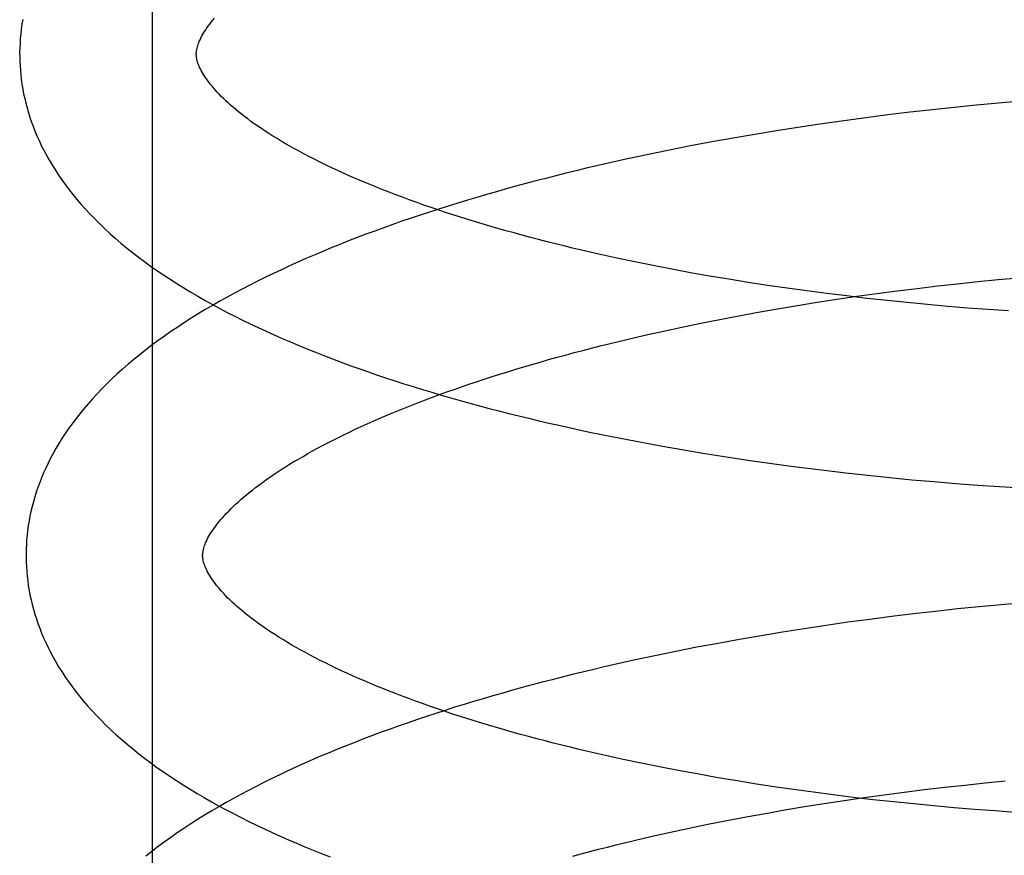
# Model space of a CAD drawing. Header units: inches. Extents: x 0 to 204, y 0 to 132.
# Tile 92 of 113: x 113.5345 to 113.646, y 49.1033 to 49.1979. Entities that reach past the tile are written whole.
import ezdxf

# ---------------------------------------------------------------- set-up
doc = ezdxf.new("R2010")
doc.units = ezdxf.units.IN
doc.header["$LTSCALE"] = 11.243375
doc.header["$MEASUREMENT"] = 0
doc.linetypes.add('HIDDEN', pattern=[0.2, 0.1, -0.1])
doc.layers.add('DEFAULT_2', color=8, linetype='HIDDEN')

msp = doc.modelspace()

# ---------------------------------------------------------------- linework, layer by layer
at = {"layer": 'DEFAULT_2', "color": 8, "linetype": 'HIDDEN'}
for p, q in [((113.54952, 49.10209), (113.54952, 49.47709)), ((113.63992, 49.18797), (113.63744, 49.1877)), ((113.6424, 49.18822), (113.63992, 49.18797)), ((113.64488, 49.18845), (113.6424, 49.18822)), ((113.64736, 49.18867), (113.64488, 49.18845)), ((113.63, 49.1868), (113.62752, 49.18646)), ((113.63248, 49.18711), (113.63, 49.1868)), ((113.63496, 49.18742), (113.63248, 49.18711)), ((113.63744, 49.1877), (113.63496, 49.18742)), ((113.62259, 49.18574), (113.62014, 49.18535)), ((113.62505, 49.18611), (113.62259, 49.18574)), ((113.62752, 49.18646), (113.62505, 49.18611)), ((113.61526, 49.18452), (113.61283, 49.18409)), ((113.61769, 49.18495), (113.61526, 49.18452)), ((113.62014, 49.18535), (113.61769, 49.18495)), ((113.61042, 49.18363), (113.60803, 49.18316)), ((113.61283, 49.18409), (113.61042, 49.18363)), ((113.60565, 49.18267), (113.60329, 49.18216)), ((113.60803, 49.18316), (113.60565, 49.18267)), ((113.60329, 49.18216), (113.60095, 49.18164)), ((113.6062, 49.17008), (113.60412, 49.1705)), ((113.6083, 49.16968), (113.6062, 49.17008)), ((113.61043, 49.16928), (113.6083, 49.16968)), ((113.61258, 49.1689), (113.61043, 49.16928)), ((113.61475, 49.16854), (113.61258, 49.1689)), ((113.61694, 49.16818), (113.61475, 49.16854)), ((113.61914, 49.16784), (113.61694, 49.16818)), ((113.62137, 49.16752), (113.61914, 49.16784)), ((113.63609, 49.1675), (113.63838, 49.16777)), ((113.63838, 49.16777), (113.64067, 49.16803)), ((113.64067, 49.16803), (113.64296, 49.16827)), ((113.64296, 49.16827), (113.64525, 49.16849)), ((113.64525, 49.16849), (113.64754, 49.1687)), ((113.6236, 49.16721), (113.62137, 49.16752)), ((113.62585, 49.16692), (113.6236, 49.16721)), ((113.62812, 49.16664), (113.62585, 49.16692)), ((113.62926, 49.1666), (113.63153, 49.16691)), ((113.63153, 49.16691), (113.63381, 49.16721)), ((113.63381, 49.16721), (113.63609, 49.1675)), ((113.62029, 49.16519), (113.62252, 49.16556)), ((113.62252, 49.16556), (113.62475, 49.16592)), ((113.62475, 49.16592), (113.627, 49.16627)), ((113.627, 49.16627), (113.62926, 49.1666)), ((113.63039, 49.16637), (113.62812, 49.16664)), ((113.63267, 49.16612), (113.63039, 49.16637)), ((113.63495, 49.16589), (113.63267, 49.16612)), ((113.63725, 49.16567), (113.63495, 49.16589)), ((113.63954, 49.16546), (113.63725, 49.16567)), ((113.6159, 49.1644), (113.61809, 49.1648)), ((113.61809, 49.1648), (113.62029, 49.16519)), ((113.64184, 49.16527), (113.63954, 49.16546)), ((113.64413, 49.1651), (113.64184, 49.16527)), ((113.64643, 49.16494), (113.64413, 49.1651)), ((113.60945, 49.16312), (113.61158, 49.16356)), ((113.61158, 49.16356), (113.61373, 49.16399)), ((113.61373, 49.16399), (113.6159, 49.1644)), ((113.60322, 49.16172), (113.60527, 49.1622)), ((113.60527, 49.1622), (113.60735, 49.16266)), ((113.60735, 49.16266), (113.60945, 49.16312)), ((113.60119, 49.16123), (113.60322, 49.16172)), ((113.60487, 49.15006), (113.60725, 49.14962)), ((113.60725, 49.14962), (113.60965, 49.1492)), ((113.60965, 49.1492), (113.61206, 49.1488)), ((113.61206, 49.1488), (113.61449, 49.14841)), ((113.61449, 49.14841), (113.61693, 49.14804)), ((113.61693, 49.14804), (113.61937, 49.14769)), ((113.61937, 49.14769), (113.62183, 49.14736)), ((113.62183, 49.14736), (113.6243, 49.14704)), ((113.62802, 49.1466), (113.6305, 49.14633)), ((113.6305, 49.14633), (113.63298, 49.14607)), ((113.63298, 49.14607), (113.63547, 49.14583)), ((113.63547, 49.14583), (113.63796, 49.14561)), ((113.63796, 49.14561), (113.64045, 49.14541)), ((113.64045, 49.14541), (113.64294, 49.14522)), ((113.64294, 49.14522), (113.64542, 49.14505)), ((113.64542, 49.14505), (113.6479, 49.1449)), ((113.64064, 49.13118), (113.63816, 49.13091)), ((113.64312, 49.13143), (113.64064, 49.13118)), ((113.6456, 49.13166), (113.64312, 49.13143)), ((113.64807, 49.13188), (113.6456, 49.13166)), ((113.63071, 49.13), (113.62824, 49.12967)), ((113.63319, 49.13032), (113.63071, 49.13)), ((113.63567, 49.13062), (113.63319, 49.13032)), ((113.63816, 49.13091), (113.63567, 49.13062)), ((113.62331, 49.12894), (113.62085, 49.12856)), ((113.62577, 49.12932), (113.62331, 49.12894)), ((113.62824, 49.12967), (113.62577, 49.12932)), ((113.61597, 49.12773), (113.61355, 49.12729)), ((113.61841, 49.12815), (113.61597, 49.12773)), ((113.62085, 49.12856), (113.61841, 49.12815)), ((113.61114, 49.12684), (113.60875, 49.12637)), ((113.61355, 49.12729), (113.61114, 49.12684)), ((113.60637, 49.12588), (113.60401, 49.12537)), ((113.60875, 49.12637), (113.60637, 49.12588)), ((113.60401, 49.12537), (113.60166, 49.12485)), ((113.60693, 49.11329), (113.60485, 49.11371)), ((113.60903, 49.11288), (113.60693, 49.11329)), ((113.61116, 49.11249), (113.60903, 49.11288)), ((113.61331, 49.11211), (113.61116, 49.11249)), ((113.61548, 49.11174), (113.61331, 49.11211)), ((113.61767, 49.11139), (113.61548, 49.11174)), ((113.61987, 49.11105), (113.61767, 49.11139)), ((113.6221, 49.11073), (113.61987, 49.11105)), ((113.63691, 49.11072), (113.6392, 49.11099)), ((113.6392, 49.11099), (113.64148, 49.11124)), ((113.64148, 49.11124), (113.64378, 49.11148)), ((113.64378, 49.11148), (113.64606, 49.11171)), ((113.62434, 49.11042), (113.6221, 49.11073)), ((113.62659, 49.11012), (113.62434, 49.11042)), ((113.62885, 49.10984), (113.62659, 49.11012)), ((113.62782, 49.10949), (113.63008, 49.10982)), ((113.63112, 49.10958), (113.62885, 49.10984)), ((113.63008, 49.10982), (113.63235, 49.11014)), ((113.63235, 49.11014), (113.63463, 49.11043)), ((113.63463, 49.11043), (113.63691, 49.11072)), ((113.62112, 49.10842), (113.62334, 49.10879)), ((113.62334, 49.10879), (113.62557, 49.10915)), ((113.62557, 49.10915), (113.62782, 49.10949)), ((113.6334, 49.10933), (113.63112, 49.10958)), ((113.63569, 49.10909), (113.6334, 49.10933)), ((113.63798, 49.10887), (113.63569, 49.10909)), ((113.64028, 49.10867), (113.63798, 49.10887)), ((113.61455, 49.10722), (113.61672, 49.10763)), ((113.61672, 49.10763), (113.61891, 49.10803)), ((113.61891, 49.10803), (113.62112, 49.10842)), ((113.64257, 49.10848), (113.64028, 49.10867)), ((113.64487, 49.1083), (113.64257, 49.10848)), ((113.64716, 49.10814), (113.64487, 49.1083)), ((113.61027, 49.10635), (113.6124, 49.10679)), ((113.6124, 49.10679), (113.61455, 49.10722)), ((113.60404, 49.10495), (113.60609, 49.10543)), ((113.60609, 49.10543), (113.60817, 49.1059)), ((113.60817, 49.1059), (113.61027, 49.10635)), ((113.60202, 49.10446), (113.60404, 49.10495))]:
    msp.add_line(p, q, dxfattribs=at)
for points in [[(113.53482, 49.19795), (113.53473, 49.19742), (113.53465, 49.19688), (113.53459, 49.19634), (113.53454, 49.1958), (113.53451, 49.19527), (113.53448, 49.19473), (113.53447, 49.19419), (113.53448, 49.19375)], [(113.55447, 49.194), (113.55447, 49.1941), (113.55448, 49.19422), (113.55449, 49.19434), (113.55451, 49.19446), (113.55453, 49.19458), (113.55456, 49.19472), (113.55459, 49.19485), (113.55464, 49.195), (113.55469, 49.19515), (113.55475, 49.19531), (113.55481, 49.19548), (113.55489, 49.19565), (113.55498, 49.19583), (113.55507, 49.19602), (113.55518, 49.19621), (113.55529, 49.1964), (113.55541, 49.1966), (113.55554, 49.1968), (113.55568, 49.19701), (113.55583, 49.19722), (113.55599, 49.19743), (113.55616, 49.19765), (113.55634, 49.19788), (113.55653, 49.19811)], [(113.53448, 49.19375), (113.53449, 49.19329), (113.53451, 49.19276), (113.53455, 49.19222), (113.5346, 49.19169), (113.53466, 49.19115), (113.53473, 49.19062), (113.53482, 49.19008), (113.53492, 49.18955), (113.53504, 49.18901), (113.53517, 49.18847), (113.53531, 49.18794), (113.53547, 49.1874), (113.53564, 49.18686), (113.53582, 49.18632), (113.53602, 49.18578), (113.53623, 49.18524), (113.53646, 49.1847), (113.5367, 49.18416), (113.53696, 49.18361), (113.53724, 49.18307), (113.53753, 49.18252), (113.53784, 49.18198), (113.53817, 49.18143), (113.53851, 49.18088), (113.53887, 49.18033), (113.53925, 49.17978), (113.53965, 49.17922), (113.54007, 49.17867), (113.5405, 49.17812), (113.54096, 49.17756), (113.54143, 49.17701), (113.54193, 49.17646), (113.54244, 49.17591), (113.54297, 49.17536), (113.54353, 49.17481), (113.5441, 49.17426), (113.54469, 49.17372), (113.5453, 49.17318), (113.54592, 49.17264), (113.54657, 49.17211), (113.54723, 49.17158), (113.5479, 49.17106), (113.54859, 49.17054), (113.5493, 49.17003), (113.55002, 49.16952), (113.55076, 49.16902), (113.55151, 49.16853), (113.55228, 49.16804), (113.55306, 49.16755), (113.55385, 49.16708), (113.55465, 49.1666), (113.55547, 49.16614), (113.55629, 49.16568), (113.55713, 49.16523), (113.55798, 49.16478), (113.55884, 49.16434), (113.5597, 49.16391), (113.56058, 49.16348), (113.56147, 49.16306), (113.56237, 49.16264), (113.56328, 49.16223), (113.56419, 49.16183), (113.56512, 49.16143), (113.56606, 49.16103), (113.567, 49.16064), (113.56796, 49.16026), (113.56892, 49.15988), (113.5699, 49.15951), (113.57088, 49.15914), (113.57187, 49.15878), (113.57286, 49.15842), (113.57387, 49.15807), (113.57488, 49.15772), (113.5759, 49.15737), (113.57693, 49.15704), (113.57797, 49.1567), (113.57902, 49.15637), (113.58007, 49.15605), (113.58113, 49.15573), (113.58219, 49.15541), (113.58327, 49.1551), (113.58435, 49.1548), (113.58544, 49.1545), (113.58653, 49.1542), (113.58764, 49.15391), (113.58874, 49.15362), (113.58986, 49.15334), (113.59098, 49.15306), (113.59211, 49.15278), (113.59324, 49.15251), (113.59438, 49.15225), (113.59552, 49.15199), (113.59667, 49.15173), (113.59783, 49.15148), (113.59899, 49.15123), (113.60016, 49.15099), (113.60133, 49.15075), (113.6025, 49.15052), (113.60487, 49.15006)], [(113.60412, 49.1705), (113.60208, 49.17094), (113.60106, 49.17116), (113.60006, 49.17138), (113.59906, 49.17161), (113.59807, 49.17184), (113.59708, 49.17207), (113.59611, 49.17231), (113.59514, 49.17254), (113.59418, 49.17279), (113.59323, 49.17303), (113.59229, 49.17328), (113.59136, 49.17353), (113.59044, 49.17378), (113.58952, 49.17403), (113.58862, 49.17429), (113.58772, 49.17455), (113.58684, 49.17481), (113.58597, 49.17507), (113.5851, 49.17534), (113.58425, 49.17561), (113.5834, 49.17588), (113.58257, 49.17615), (113.58175, 49.17642), (113.58094, 49.1767), (113.58013, 49.17698), (113.57935, 49.17726), (113.57857, 49.17754), (113.5778, 49.17782), (113.57705, 49.1781), (113.5763, 49.17839), (113.57557, 49.17867), (113.57486, 49.17896), (113.57415, 49.17925), (113.57346, 49.17953), (113.57277, 49.17982), (113.5721, 49.18011), (113.57145, 49.1804), (113.5708, 49.1807), (113.57017, 49.18099), (113.56955, 49.18128), (113.56895, 49.18157), (113.56835, 49.18186), (113.56777, 49.18216), (113.5672, 49.18245), (113.56665, 49.18274), (113.56611, 49.18303), (113.56558, 49.18332), (113.56507, 49.18361), (113.56457, 49.18389), (113.56408, 49.18418), (113.56361, 49.18447), (113.56315, 49.18475), (113.5627, 49.18503), (113.56227, 49.18532), (113.56185, 49.1856), (113.56144, 49.18587), (113.56104, 49.18615), (113.56066, 49.18642), (113.56029, 49.1867), (113.55993, 49.18696), (113.55959, 49.18723), (113.55926, 49.18749), (113.55894, 49.18775), (113.55864, 49.18801), (113.55835, 49.18827), (113.55807, 49.18852), (113.5578, 49.18876), (113.55755, 49.18901), (113.5573, 49.18925), (113.55707, 49.18949), (113.55685, 49.18972), (113.55664, 49.18995), (113.55644, 49.19017), (113.55625, 49.19039), (113.55608, 49.19061), (113.55591, 49.19082), (113.55576, 49.19102), (113.55561, 49.19123), (113.55548, 49.19143), (113.55535, 49.19162), (113.55523, 49.19181), (113.55512, 49.192), (113.55502, 49.19218), (113.55493, 49.19236), (113.55485, 49.19253), (113.55478, 49.19269), (113.55472, 49.19285), (113.55466, 49.193), (113.55461, 49.19315), (113.55458, 49.19329), (113.55454, 49.19342), (113.55452, 49.19354), (113.5545, 49.19366), (113.55449, 49.19378), (113.55448, 49.1939), (113.55447, 49.194)], [(113.60095, 49.18164), (113.59978, 49.18137), (113.59862, 49.1811), (113.59747, 49.18082), (113.59632, 49.18054), (113.59518, 49.18025), (113.59404, 49.17996), (113.59291, 49.17967), (113.59178, 49.17937), (113.59066, 49.17907), (113.58955, 49.17876), (113.58844, 49.17845), (113.58734, 49.17813), (113.58624, 49.17781), (113.58516, 49.17749), (113.58408, 49.17716), (113.583, 49.17683), (113.58194, 49.17649), (113.58088, 49.17615), (113.57983, 49.1758), (113.57878, 49.17545), (113.57775, 49.1751), (113.57672, 49.17474), (113.5757, 49.17437), (113.57468, 49.174), (113.57368, 49.17363), (113.57268, 49.17325), (113.5717, 49.17287), (113.57072, 49.17248), (113.56974, 49.17209), (113.56878, 49.17169), (113.56783, 49.17128), (113.56688, 49.17088), (113.56595, 49.17046), (113.56502, 49.17005), (113.5641, 49.16962), (113.5632, 49.16919), (113.5623, 49.16876), (113.56141, 49.16832), (113.56053, 49.16788), (113.55967, 49.16743), (113.55881, 49.16697), (113.55796, 49.16651), (113.55713, 49.16604), (113.5563, 49.16557), (113.55549, 49.16509), (113.55469, 49.16461), (113.5539, 49.16412), (113.55312, 49.16362), (113.55236, 49.16312), (113.5516, 49.16261), (113.55087, 49.1621), (113.55014, 49.16158), (113.54943, 49.16105), (113.54874, 49.16053), (113.54806, 49.15999), (113.5474, 49.15945), (113.54675, 49.15891), (113.54612, 49.15836), (113.54551, 49.15781), (113.54491, 49.15725), (113.54433, 49.15669), (113.54378, 49.15613), (113.54323, 49.15557), (113.54271, 49.155), (113.54221, 49.15444), (113.54173, 49.15387), (113.54127, 49.1533), (113.54083, 49.15274), (113.54041, 49.15217), (113.54, 49.15161), (113.53962, 49.15105), (113.53925, 49.15049), (113.5389, 49.14992), (113.53857, 49.14937), (113.53826, 49.14881), (113.53797, 49.14826), (113.53769, 49.1477), (113.53743, 49.14715), (113.53718, 49.1466), (113.53695, 49.14605), (113.53674, 49.1455), (113.53654, 49.14496), (113.53635, 49.14441), (113.53618, 49.14387), (113.53603, 49.14333), (113.53588, 49.14278), (113.53575, 49.14224), (113.53564, 49.1417), (113.53554, 49.14116), (113.53545, 49.14063), (113.53537, 49.14009), (113.53531, 49.13955), (113.53526, 49.13901), (113.53523, 49.13847), (113.5352, 49.13794), (113.53519, 49.1374), (113.5352, 49.13696)], [(113.55519, 49.13721), (113.55519, 49.13731), (113.5552, 49.13743), (113.55521, 49.13755), (113.55523, 49.13767), (113.55525, 49.13779), (113.55528, 49.13792), (113.55531, 49.13806), (113.55536, 49.13821), (113.55541, 49.13836), (113.55547, 49.13852), (113.55553, 49.13869), (113.55561, 49.13886), (113.5557, 49.13904), (113.55579, 49.13923), (113.5559, 49.13942), (113.55601, 49.13961), (113.55613, 49.13981), (113.55626, 49.14001), (113.5564, 49.14022), (113.55655, 49.14043), (113.55671, 49.14064), (113.55688, 49.14086), (113.55706, 49.14109), (113.55725, 49.14132), (113.55746, 49.14155), (113.55767, 49.14179), (113.5579, 49.14203), (113.55814, 49.14228), (113.55839, 49.14253), (113.55865, 49.14278), (113.55892, 49.14304), (113.55921, 49.1433), (113.5595, 49.14357), (113.55981, 49.14383), (113.56014, 49.14411), (113.56047, 49.14438), (113.56082, 49.14466), (113.56118, 49.14494), (113.56156, 49.14522), (113.56195, 49.14551), (113.56235, 49.1458), (113.56276, 49.14609), (113.56319, 49.14638), (113.56363, 49.14668), (113.56408, 49.14697), (113.56455, 49.14727), (113.56503, 49.14757), (113.56552, 49.14787), (113.56603, 49.14817), (113.56655, 49.14847), (113.56708, 49.14878), (113.56763, 49.14908), (113.56819, 49.14939), (113.56876, 49.14969), (113.56935, 49.15), (113.56995, 49.15031), (113.57056, 49.15062), (113.57118, 49.15092), (113.57182, 49.15123), (113.57247, 49.15154), (113.57313, 49.15185), (113.5738, 49.15215), (113.57449, 49.15246), (113.57519, 49.15276), (113.5759, 49.15307), (113.57662, 49.15337), (113.57736, 49.15368), (113.57811, 49.15398), (113.57886, 49.15428), (113.57963, 49.15458), (113.58042, 49.15488), (113.58121, 49.15518), (113.58202, 49.15547), (113.58283, 49.15577), (113.58366, 49.15606), (113.58449, 49.15635), (113.58534, 49.15664), (113.5862, 49.15693), (113.58707, 49.15722), (113.58795, 49.1575), (113.58883, 49.15778), (113.58973, 49.15806), (113.59064, 49.15834), (113.59155, 49.15861), (113.59248, 49.15889), (113.59341, 49.15916), (113.59436, 49.15943), (113.59531, 49.15969), (113.59627, 49.15995), (113.59724, 49.16022), (113.59822, 49.16047), (113.5992, 49.16073), (113.60019, 49.16098), (113.60119, 49.16123)], [(113.6243, 49.14704), (113.62554, 49.14689), (113.62802, 49.1466)], [(113.5352, 49.13696), (113.53521, 49.1365), (113.53523, 49.13597), (113.53527, 49.13543), (113.53532, 49.1349), (113.53538, 49.13436), (113.53545, 49.13383), (113.53554, 49.13329), (113.53564, 49.13276), (113.53576, 49.13222), (113.53589, 49.13168), (113.53603, 49.13115), (113.53619, 49.13061), (113.53636, 49.13007), (113.53654, 49.12953), (113.53674, 49.12899), (113.53695, 49.12845), (113.53718, 49.12791), (113.53742, 49.12737), (113.53768, 49.12683), (113.53796, 49.12628), (113.53825, 49.12574), (113.53856, 49.12519), (113.53888, 49.12464), (113.53923, 49.12409), (113.53959, 49.12354), (113.53997, 49.12299), (113.54037, 49.12244), (113.54078, 49.12188), (113.54122, 49.12133), (113.54167, 49.12078), (113.54215, 49.12022), (113.54264, 49.11967), (113.54316, 49.11912), (113.54369, 49.11857), (113.54424, 49.11802), (113.54482, 49.11747), (113.54541, 49.11693), (113.54602, 49.11639), (113.54664, 49.11585), (113.54729, 49.11532), (113.54795, 49.11479), (113.54862, 49.11427), (113.54931, 49.11375), (113.55002, 49.11324), (113.55074, 49.11273), (113.55148, 49.11223), (113.55223, 49.11174), (113.553, 49.11125), (113.55377, 49.11076), (113.55456, 49.11029), (113.55537, 49.10982), (113.55618, 49.10935), (113.557, 49.10889), (113.55784, 49.10844), (113.55869, 49.108), (113.55954, 49.10756), (113.56041, 49.10712), (113.56129, 49.1067), (113.56218, 49.10627), (113.56307, 49.10586), (113.56398, 49.10545), (113.5649, 49.10504), (113.56583, 49.10464), (113.56676, 49.10425), (113.56771, 49.10386), (113.56866, 49.10348), (113.56963, 49.1031)], [(113.60485, 49.11371), (113.60281, 49.11414), (113.60179, 49.11436), (113.60078, 49.11459), (113.59979, 49.11481), (113.59879, 49.11504), (113.59781, 49.11528), (113.59684, 49.11551), (113.59587, 49.11575), (113.59491, 49.11599), (113.59396, 49.11624), (113.59302, 49.11648), (113.59209, 49.11673), (113.59116, 49.11698), (113.59025, 49.11724), (113.58935, 49.1175), (113.58845, 49.11775), (113.58757, 49.11802), (113.58669, 49.11828), (113.58583, 49.11855), (113.58497, 49.11881), (113.58413, 49.11908), (113.5833, 49.11936), (113.58247, 49.11963), (113.58166, 49.11991), (113.58086, 49.12018), (113.58007, 49.12046), (113.57929, 49.12074), (113.57853, 49.12103), (113.57777, 49.12131), (113.57703, 49.12159), (113.5763, 49.12188), (113.57558, 49.12217), (113.57487, 49.12245), (113.57418, 49.12274), (113.5735, 49.12303), (113.57283, 49.12332), (113.57217, 49.12361), (113.57153, 49.1239), (113.5709, 49.12419), (113.57028, 49.12449), (113.56967, 49.12478), (113.56908, 49.12507), (113.56849, 49.12536), (113.56793, 49.12565), (113.56737, 49.12595), (113.56683, 49.12624), (113.56631, 49.12653), (113.56579, 49.12681), (113.56529, 49.1271), (113.5648, 49.12739), (113.56433, 49.12767), (113.56387, 49.12796), (113.56342, 49.12824), (113.56299, 49.12852), (113.56257, 49.1288), (113.56216, 49.12908), (113.56176, 49.12936), (113.56138, 49.12963), (113.56101, 49.1299), (113.56066, 49.13017), (113.56031, 49.13044), (113.55998, 49.1307), (113.55967, 49.13096), (113.55936, 49.13122), (113.55907, 49.13147), (113.55879, 49.13172), (113.55852, 49.13197), (113.55827, 49.13222), (113.55802, 49.13246), (113.55779, 49.13269), (113.55757, 49.13293), (113.55736, 49.13316), (113.55716, 49.13338), (113.55698, 49.1336), (113.5568, 49.13382), (113.55663, 49.13403), (113.55648, 49.13423), (113.55633, 49.13444), (113.5562, 49.13463), (113.55607, 49.13483), (113.55595, 49.13502), (113.55584, 49.13521), (113.55574, 49.13539), (113.55565, 49.13557), (113.55557, 49.13574), (113.5555, 49.1359), (113.55544, 49.13606), (113.55538, 49.13621), (113.55534, 49.13636), (113.5553, 49.1365), (113.55526, 49.13663), (113.55524, 49.13675), (113.55522, 49.13687), (113.55521, 49.13699), (113.5552, 49.1371), (113.55519, 49.13721)], [(113.60166, 49.12485), (113.6005, 49.12458), (113.59934, 49.1243), (113.59819, 49.12403), (113.59704, 49.12375), (113.59589, 49.12346), (113.59476, 49.12317), (113.59362, 49.12288), (113.5925, 49.12258), (113.59138, 49.12228), (113.59026, 49.12197), (113.58916, 49.12166), (113.58806, 49.12134), (113.58696, 49.12102), (113.58587, 49.1207), (113.58479, 49.12037), (113.58372, 49.12004), (113.58265, 49.1197), (113.5816, 49.11936), (113.58054, 49.11901), (113.5795, 49.11866), (113.57846, 49.1183), (113.57744, 49.11794), (113.57642, 49.11758), (113.5754, 49.11721), (113.5744, 49.11684), (113.5734, 49.11646), (113.57241, 49.11607), (113.57143, 49.11569), (113.57046, 49.11529), (113.5695, 49.11489), (113.56854, 49.11449), (113.5676, 49.11408), (113.56666, 49.11367), (113.56574, 49.11325), (113.56482, 49.11283), (113.56391, 49.1124), (113.56302, 49.11197), (113.56213, 49.11153), (113.56125, 49.11108), (113.56038, 49.11063), (113.55953, 49.11018), (113.55868, 49.10972), (113.55784, 49.10925), (113.55702, 49.10878), (113.55621, 49.1083), (113.55541, 49.10782), (113.55462, 49.10732), (113.55384, 49.10683), (113.55307, 49.10633), (113.55232, 49.10582), (113.55158, 49.1053), (113.55085, 49.10478), (113.55014, 49.10426), (113.54945, 49.10372), (113.54877, 49.10319)], [(113.59709, 49.10319), (113.59806, 49.10345), (113.59904, 49.10371), (113.60002, 49.10396), (113.60102, 49.10421), (113.60202, 49.10446)]]:
    msp.add_lwpolyline(points, dxfattribs=at)

doc.saveas('drawing.dxf')
